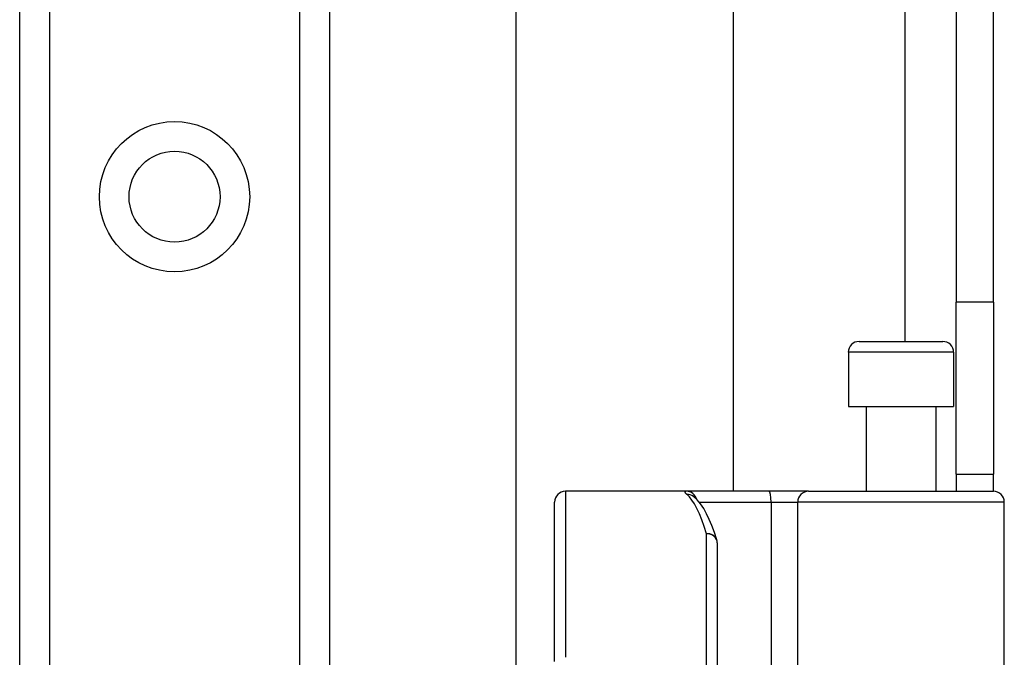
# Model space of a CAD drawing. Header units: inches. Extents: x 10 to 197, y 9 to 109.
# Tile 63 of 111: x 32.5 to 34.28, y 56.84 to 58. Entities that reach past the tile are written whole.
import ezdxf

# ---------------------------------------------------------------- set-up
doc = ezdxf.new("R2010")
doc.units = ezdxf.units.IN
doc.header["$MEASUREMENT"] = 0
doc.layers.add('Visible Edges(ANSI)', color=7, linetype='Continuous', lineweight=25)
doc.layers.add('Visible Tangent Edges(ANSI)', color=7, linetype='Continuous', lineweight=25)

msp = doc.modelspace()

# ---------------------------------------------------------------- linework, layer by layer
at = {"layer": 'Visible Edges(ANSI)'}
for p, q in [((32.4967, 18.9666), (32.4967, 75.7225)), ((33.0587, 75.7225), (33.0587, 18.9666)), ((33.3976, 56.331), (33.3976, 72.5601)), ((33.7913, 71.746), (33.7913, 57.145)), ((34.1957, 71.403), (34.1957, 57.488)), ((34.2637, 57.488), (34.2637, 71.403)), ((34.1957, 57.176), (34.1957, 57.488)), ((34.2637, 57.488), (34.2637, 57.176)), ((34.0199, 57.4167), (34.1715, 57.4167)), ((34.0003, 57.397), (34.0003, 57.2986)), ((34.1912, 57.397), (34.1912, 57.2986)), ((34.0003, 57.2986), (34.1912, 57.2986)), ((34.0327, 57.2986), (34.0327, 57.145)), ((34.1587, 57.2986), (34.1587, 57.145)), ((34.1957, 57.176), (34.2637, 57.176)), ((34.1957, 57.176), (34.1957, 57.145)), ((34.2637, 57.145), (34.2637, 57.176)), ((33.7064, 57.145), (33.4869, 57.145)), ((33.8558, 57.145), (33.7064, 57.145)), ((33.7191, 57.1356), (33.7186, 57.136)), ((33.9281, 57.145), (33.8558, 57.145)), ((33.9281, 57.145), (34.2635, 57.145)), ((33.4672, 56.8361), (33.4672, 57.1253)), ((34.2832, 56.5407), (34.2832, 57.1253)), ((33.7625, 57.0513), (33.7625, 56.645))]:
    msp.add_line(p, q, dxfattribs=at)
at = {"layer": 'Visible Edges(ANSI)', "flags": 128}
msp.add_lwpolyline([(33.7616, 57.0571), (33.7573, 57.0704), (33.7528, 57.0828), (33.748, 57.0941), (33.7431, 57.1044), (33.7378, 57.1137), (33.7322, 57.122), (33.726, 57.1293), (33.7191, 57.1356)], dxfattribs=at)
at = {"layer": 'Visible Edges(ANSI)'}
msp.add_circle((32.7777, 57.6792), 0.0825, dxfattribs=at)
for centre, start, end in [((34.0199, 57.397), 90, 180), ((34.1715, 57.397), 0, 90), ((33.4869, 57.1253), 90, 180), ((34.2635, 57.1253), 0, 90), ((33.7428, 57.0513), 0, 17.0415)]:
    msp.add_arc(centre, 0.0197, start, end, dxfattribs=at)
at = {"layer": 'Visible Tangent Edges(ANSI)'}
for p, q in [((32.5506, 75.7225), (32.5506, 18.9666)), ((33.0049, 18.9666), (33.0049, 75.7225)), ((34.1027, 71.4744), (34.1027, 57.4167)), ((34.2637, 57.488), (34.1957, 57.488)), ((34.1912, 57.397), (34.0003, 57.397)), ((33.4869, 57.145), (33.4869, 56.8439)), ((33.7295, 57.1253), (33.8603, 57.1253)), ((33.8603, 57.1253), (33.8603, 56.5407)), ((33.8603, 57.1253), (33.9085, 57.1253)), ((34.2832, 57.1253), (33.9085, 57.1253)), ((33.9085, 56.5407), (33.9085, 57.1253)), ((33.7428, 56.645), (33.7428, 57.0679))]:
    msp.add_line(p, q, dxfattribs=at)
at = {"layer": 'Visible Tangent Edges(ANSI)', "flags": 128}
msp.add_lwpolyline([(33.7064, 57.145), (33.7059, 57.145), (33.7054, 57.145), (33.705, 57.1449), (33.7047, 57.1449), (33.7044, 57.1448), (33.7041, 57.1447), (33.7039, 57.1446), (33.7037, 57.1444), (33.7036, 57.1442), (33.7035, 57.1441), (33.7035, 57.1439), (33.7035, 57.1436), (33.7035, 57.1434), (33.7036, 57.1431), (33.7038, 57.1429), (33.7039, 57.1426), (33.7042, 57.1422), (33.7044, 57.1419), (33.7048, 57.1416), (33.7051, 57.1412), (33.7055, 57.1408), (33.706, 57.1404), (33.7065, 57.14), (33.707, 57.1395)], dxfattribs=at)
at = {"layer": 'Visible Tangent Edges(ANSI)'}
msp.add_circle((32.7777, 57.6792), 0.1363, dxfattribs=at)
for centre, major_axis, ratio, start_param, end_param in [((33.7064, 57.1253), (0, 0.0197), 0.985236, 4.962801, 6.283185), ((33.707, 57.1201), (0.012, 0.0156), 0.971402, 0, 0.672693), ((33.6933, 56.645), (0, -0.5), 0.185699, 2.578938, 2.993098), ((33.8558, 57.1253), (0, 0.0197), 0.225879, 4.712389, 6.283185), ((33.9281, 57.1253), (0, 0.0197), 0.998608, 0, 1.570796), ((33.7428, 57.0513), (0.0188, 0.0058), 0.834757, 0, 1.320298), ((33.7428, 57.0513), (0.0197, 0), 0.845842, 0, 1.570796)]:
    msp.add_ellipse(centre, major_axis=major_axis, ratio=ratio, start_param=start_param, end_param=end_param, dxfattribs=at)

doc.saveas('drawing.dxf')
